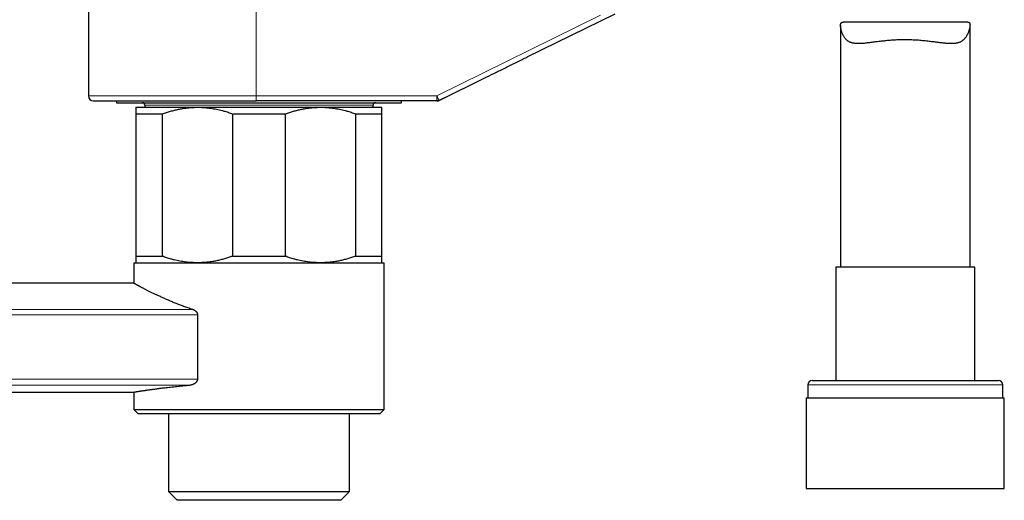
# Model space of a CAD drawing. Header units: millimetres. Extents: x 8 to 1267, y 12 to 1009.
# Tile 15 of 72: x 263 to 377, y 649 to 705. Entities that reach past the tile are written whole.
import ezdxf

# ---------------------------------------------------------------- set-up
doc = ezdxf.new("R2010")
doc.units = ezdxf.units.MM

msp = doc.modelspace()

# ---------------------------------------------------------------- linework, layer by layer
at = {"color": 7, "linetype": 'Continuous', "lineweight": 30}
for p, q in [((271.06, 721.86), (271.06, 696.13)), ((321.89, 700.62), (332.07, 705.63)), ((358.18, 704.27), (358.18, 676.3)), ((372.92, 704.66), (358.47, 704.66)), ((373.18, 676.3), (373.18, 704.33)), ((311.68, 695.59), (317.21, 698.32)), ((312.37, 695.93), (311.68, 695.59)), ((274.31, 695.53), (274.31, 695.33)), ((274.31, 695.33), (307.31, 695.33)), ((276.56, 694.8), (283.69, 694.8)), ((277.59, 695.03), (277.59, 694.8)), ((283.69, 694.8), (297.94, 694.8)), ((311.41, 695.53), (290.48, 695.53)), ((297.94, 694.8), (305.06, 694.8)), ((304.03, 694.8), (304.03, 695.03)), ((307.31, 695.33), (307.31, 695.53)), ((311.68, 695.59), (311.68, 695.59)), ((276.56, 694.05), (279.63, 694.05)), ((276.56, 694.05), (276.56, 677.55)), ((279.63, 677.55), (279.63, 694.05)), ((287.74, 694.05), (293.88, 694.05)), ((287.74, 694.05), (287.74, 677.55)), ((293.88, 677.55), (293.88, 694.05)), ((301.99, 694.05), (301.99, 677.55)), ((301.99, 694.05), (305.06, 694.05)), ((305.06, 677.55), (305.06, 694.05)), ((276.56, 677.55), (279.63, 677.55)), ((287.74, 677.55), (293.88, 677.55)), ((301.99, 677.55), (305.06, 677.55)), ((276.31, 676.8), (276.31, 674.42)), ((276.31, 676.8), (305.31, 676.8)), ((305.31, 659.8), (305.31, 676.8)), ((357.63, 676.3), (357.63, 663.17)), ((373.73, 676.3), (357.63, 676.3)), ((373.73, 663.17), (373.73, 676.3)), ((276.31, 674.42), (30.71, 674.42)), ((283.73, 663.33), (283.73, 670.78)), ((354.88, 663.17), (376.48, 663.17)), ((51.46, 661.82), (276.31, 661.82)), ((276.31, 661.82), (276.31, 659.8)), ((354.38, 662.67), (354.38, 661.17)), ((376.98, 661.17), (376.98, 662.67)), ((354.2, 661.17), (354.2, 650.67)), ((354.2, 661.17), (377.15, 661.17)), ((377.15, 650.67), (377.15, 661.17)), ((276.31, 659.8), (276.81, 659.3)), ((276.31, 659.8), (305.31, 659.8)), ((304.81, 659.3), (276.81, 659.3)), ((280.34, 659.3), (280.34, 650.3)), ((301.29, 650.3), (301.29, 659.3)), ((304.81, 659.3), (305.31, 659.8)), ((280.34, 650.3), (281.34, 649.3)), ((280.34, 650.3), (301.29, 650.3)), ((300.29, 649.3), (301.29, 650.3)), ((354.2, 650.67), (377.15, 650.67)), ((300.29, 649.3), (281.34, 649.3))]:
    msp.add_line(p, q, dxfattribs=at)
at = {"color": 252, "linetype": 'Continuous', "lineweight": 0}
for p, q in [((290.47, 696.13), (290.47, 720.5)), ((330.38, 705.47), (311.4, 696.13)), ((317.21, 698.32), (330.65, 704.94)), ((271.06, 696.13), (290.47, 696.13)), ((290.47, 696.13), (311.4, 696.13)), ((282.44, 695.03), (277.59, 695.03)), ((304.03, 695.03), (282.44, 695.03)), ((39.96, 671.4), (283.1, 671.4)), ((283.73, 670.78), (39.96, 670.78)), ((39.96, 663.33), (283.73, 663.33)), ((282.74, 662.63), (39.96, 662.63)), ((376.98, 662.67), (354.38, 662.67))]:
    msp.add_line(p, q, dxfattribs=at)
at = {"color": 7, "linetype": 'Continuous', "lineweight": 30}
for centre, radius, start, end in [((271.66, 696.13), 0.6, 180, 270), ((277.29, 695.03), 0.3, 0, 90), ((304.33, 695.03), 0.3, 90, 180), ((354.88, 662.67), 0.5, 90, 180), ((376.48, 662.67), 0.5, 0, 90)]:
    msp.add_arc(centre, radius, start, end, dxfattribs=at)
at = {"color": 252, "linetype": 'Continuous', "lineweight": 0}
for centre in [(299.07, 695.98), (320, 695.98)]:
    msp.add_arc(centre, 8.6, 179.0014, 182.9983, dxfattribs=at)
at = {"color": 7, "linetype": 'Continuous', "lineweight": 30}
for points, knots in [([(365.61, 702.61), (365.5, 702.61), (365.3, 702.61), (365, 702.6), (364.69, 702.59), (364.38, 702.57), (364.08, 702.55), (363.78, 702.53), (363.47, 702.5), (363.18, 702.47), (362.89, 702.44), (362.61, 702.41), (362.33, 702.37), (362.06, 702.34), (361.8, 702.3), (361.53, 702.27), (361.28, 702.24), (361.05, 702.21), (360.84, 702.19), (360.66, 702.18), (360.48, 702.17), (360.31, 702.17), (360.15, 702.17), (359.98, 702.17), (359.83, 702.19), (359.68, 702.21), (359.56, 702.23), (359.44, 702.27), (359.33, 702.3), (359.23, 702.35), (359.13, 702.4), (359.03, 702.47), (358.94, 702.54), (358.85, 702.62), (358.75, 702.73), (358.64, 702.87), (358.55, 703.01), (358.47, 703.16), (358.4, 703.31), (358.34, 703.47), (358.29, 703.63), (358.25, 703.76), (358.22, 703.88), (358.2, 703.98), (358.19, 704.08), (358.18, 704.17), (358.17, 704.25), (358.18, 704.33), (358.18, 704.4), (358.2, 704.46), (358.21, 704.52), (358.24, 704.56), (358.27, 704.59), (358.31, 704.62), (358.35, 704.64), (358.4, 704.65), (358.44, 704.66), (358.47, 704.66), (358.47, 704.66)], [0, 0, 0, 0, 0.021208, 0.042456, 0.064007, 0.085559, 0.107274, 0.128989, 0.151012, 0.173076, 0.194284, 0.215526, 0.237035, 0.258544, 0.280197, 0.30185, 0.323783, 0.345756, 0.362414, 0.379092, 0.395946, 0.4128, 0.429758, 0.446715, 0.463883, 0.481088, 0.49521, 0.509357, 0.523704, 0.538051, 0.552517, 0.566983, 0.581664, 0.596371, 0.617784, 0.639253, 0.661001, 0.68275, 0.704615, 0.72648, 0.748547, 0.770638, 0.785556, 0.800486, 0.81554, 0.830594, 0.845737, 0.860879, 0.876212, 0.891582, 0.906504, 0.921459, 0.936672, 0.951885, 0.967234, 0.982583, 0.998184, 1, 1, 1, 1]), ([(372.92, 704.66), (372.92, 704.66), (372.95, 704.66), (372.98, 704.65), (373.03, 704.64), (373.06, 704.62), (373.1, 704.6), (373.12, 704.57), (373.14, 704.53), (373.16, 704.48), (373.17, 704.43), (373.18, 704.36), (373.18, 704.29), (373.17, 704.22), (373.16, 704.13), (373.14, 704.02), (373.11, 703.88), (373.06, 703.7), (373, 703.51), (372.92, 703.32), (372.83, 703.14), (372.72, 702.95), (372.62, 702.81), (372.52, 702.7), (372.45, 702.63), (372.36, 702.55), (372.27, 702.48), (372.17, 702.41), (372.06, 702.35), (371.94, 702.3), (371.82, 702.26), (371.69, 702.23), (371.56, 702.2), (371.42, 702.19), (371.28, 702.17), (371.13, 702.17), (370.98, 702.17), (370.82, 702.17), (370.66, 702.18), (370.5, 702.19), (370.3, 702.2), (370.08, 702.23), (369.82, 702.25), (369.56, 702.29), (369.29, 702.32), (369.01, 702.36), (368.73, 702.39), (368.44, 702.43), (368.14, 702.46), (367.84, 702.49), (367.53, 702.52), (367.22, 702.55), (366.91, 702.57), (366.59, 702.58), (366.26, 702.6), (365.94, 702.6), (365.72, 702.61), (365.61, 702.61)], [0, 0, 0, 0, 0.004469, 0.018597, 0.03282, 0.047044, 0.061456, 0.075897, 0.089843, 0.103816, 0.118, 0.132184, 0.146484, 0.160784, 0.175284, 0.189804, 0.21569, 0.241639, 0.267726, 0.293852, 0.320368, 0.346933, 0.373684, 0.387107, 0.40053, 0.415497, 0.430491, 0.445719, 0.460947, 0.476318, 0.491689, 0.507312, 0.522968, 0.537936, 0.552928, 0.568082, 0.583236, 0.598471, 0.613706, 0.629087, 0.644485, 0.666017, 0.687591, 0.709455, 0.731319, 0.753336, 0.775353, 0.797664, 0.820014, 0.842049, 0.864124, 0.886524, 0.908924, 0.931506, 0.954087, 0.977018, 1, 1, 1, 1]), ([(317.21, 698.32), (317.58, 698.5), (318.34, 698.87), (319.5, 699.44), (320.69, 700.03), (321.48, 700.42), (321.88, 700.61)], [0, 0, 0, 0, 0.233881, 0.488621, 0.743998, 1, 1, 1, 1]), ([(271.66, 695.53), (271.66, 695.53), (271.67, 695.53), (271.69, 695.53), (271.73, 695.53), (271.78, 695.53), (271.84, 695.53), (271.9, 695.53), (271.97, 695.53), (272.07, 695.53), (272.2, 695.53), (272.36, 695.53), (272.55, 695.53), (272.75, 695.53), (272.96, 695.53), (273.16, 695.53), (273.35, 695.53), (273.55, 695.53), (273.76, 695.53), (273.99, 695.53), (274.22, 695.53), (274.46, 695.53), (274.73, 695.53), (275.03, 695.53), (275.35, 695.53), (275.68, 695.53), (276.03, 695.53), (276.39, 695.53), (276.77, 695.53), (277.17, 695.53), (277.62, 695.53), (278.1, 695.53), (278.59, 695.53), (279.1, 695.53), (279.62, 695.53), (280.12, 695.53), (280.61, 695.53), (281.08, 695.53), (281.55, 695.53), (282.03, 695.53), (282.52, 695.53), (283.02, 695.53), (283.47, 695.53), (283.88, 695.53), (284.24, 695.53), (284.6, 695.53), (284.96, 695.53), (285.33, 695.53), (285.72, 695.53), (286.14, 695.53), (286.58, 695.53), (287.01, 695.53), (287.5, 695.53), (288.05, 695.53), (288.65, 695.53), (289.26, 695.53), (289.87, 695.53), (290.27, 695.53), (290.48, 695.53)], [0, 0, 0, 0, 0.018329, 0.036624, 0.0549, 0.073171, 0.087533, 0.101909, 0.116306, 0.131538, 0.153285, 0.175, 0.196709, 0.218437, 0.240209, 0.256318, 0.272396, 0.288452, 0.304498, 0.320542, 0.336596, 0.352668, 0.36877, 0.387561, 0.406311, 0.425036, 0.443752, 0.462473, 0.481218, 0.5, 0.521919, 0.543785, 0.565624, 0.587461, 0.609321, 0.63123, 0.649637, 0.668006, 0.68635, 0.704686, 0.723028, 0.741391, 0.759789, 0.772734, 0.785658, 0.798567, 0.811466, 0.82436, 0.837254, 0.852459, 0.867679, 0.882925, 0.89735, 0.917889, 0.938403, 0.958912, 0.979437, 1, 1, 1, 1]), ([(276.56, 694.8), (276.56, 694.8), (276.56, 694.79), (276.56, 694.78), (276.56, 694.75), (276.56, 694.71), (276.56, 694.66), (276.56, 694.61), (276.56, 694.54), (276.56, 694.46), (276.56, 694.35), (276.56, 694.22), (276.56, 694.1), (276.56, 694.05)], [0, 0, 0, 0, 0.082053, 0.164121, 0.246175, 0.328767, 0.411375, 0.493969, 0.578085, 0.662214, 0.746332, 0.873164, 1, 1, 1, 1]), ([(279.63, 694.05), (279.78, 694.1), (280.09, 694.21), (280.55, 694.34), (281.01, 694.47), (281.48, 694.57), (281.96, 694.66), (282.44, 694.73), (282.93, 694.77), (283.34, 694.79), (283.6, 694.8), (283.69, 694.8)], [0, 0, 0, 0, 0.115384, 0.230766, 0.346615, 0.462462, 0.579977, 0.69749, 0.81568, 0.933869, 1, 1, 1, 1]), ([(283.69, 694.8), (283.8, 694.8), (284.03, 694.79), (284.36, 694.78), (284.7, 694.75), (285.04, 694.71), (285.38, 694.66), (285.72, 694.61), (286.06, 694.54), (286.4, 694.46), (286.79, 694.35), (287.24, 694.22), (287.58, 694.1), (287.74, 694.05)], [0, 0, 0, 0, 0.082053, 0.164121, 0.246175, 0.328767, 0.411375, 0.493969, 0.578085, 0.662214, 0.746332, 0.873164, 1, 1, 1, 1]), ([(293.88, 694.05), (294.03, 694.1), (294.34, 694.21), (294.8, 694.34), (295.26, 694.47), (295.73, 694.57), (296.21, 694.66), (296.69, 694.73), (297.18, 694.77), (297.59, 694.79), (297.85, 694.8), (297.94, 694.8)], [0, 0, 0, 0, 0.115384, 0.230766, 0.346615, 0.462462, 0.579977, 0.69749, 0.81568, 0.933869, 1, 1, 1, 1]), ([(297.94, 694.8), (298.05, 694.8), (298.28, 694.79), (298.61, 694.78), (298.95, 694.75), (299.29, 694.71), (299.63, 694.66), (299.97, 694.61), (300.31, 694.54), (300.65, 694.46), (301.04, 694.35), (301.49, 694.22), (301.83, 694.1), (301.99, 694.05)], [0, 0, 0, 0, 0.082053, 0.164121, 0.246175, 0.328767, 0.411375, 0.493969, 0.578085, 0.662214, 0.746332, 0.873164, 1, 1, 1, 1]), ([(305.06, 694.05), (305.06, 694.1), (305.06, 694.22), (305.06, 694.36), (305.06, 694.49), (305.06, 694.59), (305.06, 694.66), (305.06, 694.71), (305.06, 694.75), (305.06, 694.78), (305.06, 694.79), (305.06, 694.8), (305.06, 694.8)], [0, 0, 0, 0, 0.1233152, 0.2466278, 0.3705183, 0.4944063, 0.5783848, 0.6623777, 0.7463548, 0.8308979, 0.9154574, 1, 1, 1, 1]), ([(276.56, 677.55), (276.56, 677.49), (276.56, 677.38), (276.56, 677.23), (276.56, 677.1), (276.56, 677), (276.56, 676.93), (276.56, 676.88), (276.56, 676.85), (276.56, 676.82), (276.56, 676.8), (276.56, 676.8), (276.56, 676.8)], [0, 0, 0, 0, 0.123315, 0.246628, 0.370518, 0.494406, 0.578385, 0.662378, 0.746355, 0.830898, 0.915457, 1, 1, 1, 1]), ([(283.69, 676.8), (283.58, 676.8), (283.35, 676.8), (283.01, 676.82), (282.67, 676.84), (282.33, 676.88), (282, 676.93), (281.66, 676.99), (281.32, 677.05), (280.98, 677.13), (280.58, 677.24), (280.13, 677.37), (279.8, 677.49), (279.63, 677.55)], [0, 0, 0, 0, 0.082053, 0.164121, 0.246175, 0.328767, 0.411375, 0.493969, 0.578085, 0.662214, 0.746332, 0.873164, 1, 1, 1, 1]), ([(287.74, 677.55), (287.59, 677.49), (287.29, 677.39), (286.83, 677.25), (286.36, 677.12), (285.89, 677.02), (285.41, 676.93), (284.93, 676.86), (284.45, 676.82), (284.03, 676.8), (283.78, 676.8), (283.69, 676.8)], [0, 0, 0, 0, 0.115384, 0.230766, 0.346615, 0.462462, 0.579977, 0.69749, 0.81568, 0.933869, 1, 1, 1, 1]), ([(297.94, 676.8), (297.83, 676.8), (297.6, 676.8), (297.26, 676.82), (296.92, 676.84), (296.58, 676.88), (296.25, 676.93), (295.91, 676.99), (295.57, 677.05), (295.23, 677.13), (294.83, 677.24), (294.38, 677.37), (294.05, 677.49), (293.88, 677.55)], [0, 0, 0, 0, 0.082053, 0.164121, 0.246175, 0.328767, 0.411375, 0.493969, 0.578085, 0.662214, 0.746332, 0.873164, 1, 1, 1, 1]), ([(301.99, 677.55), (301.84, 677.49), (301.54, 677.39), (301.08, 677.25), (300.61, 677.12), (300.14, 677.02), (299.66, 676.93), (299.18, 676.86), (298.7, 676.82), (298.28, 676.8), (298.03, 676.8), (297.94, 676.8)], [0, 0, 0, 0, 0.115384, 0.230766, 0.346615, 0.462462, 0.579977, 0.69749, 0.81568, 0.933869, 1, 1, 1, 1]), ([(305.06, 676.8), (305.06, 676.8), (305.06, 676.8), (305.06, 676.82), (305.06, 676.84), (305.06, 676.88), (305.06, 676.93), (305.06, 676.99), (305.06, 677.05), (305.06, 677.13), (305.06, 677.24), (305.06, 677.37), (305.06, 677.49), (305.06, 677.55)], [0, 0, 0, 0, 0.082053, 0.164121, 0.246175, 0.328767, 0.411375, 0.493969, 0.578085, 0.662214, 0.746332, 0.873164, 1, 1, 1, 1]), ([(283.1, 671.4), (283.01, 671.42), (282.83, 671.48), (282.58, 671.57), (282.33, 671.66), (282.08, 671.75), (281.83, 671.84), (281.59, 671.93), (281.35, 672.03), (281.12, 672.12), (280.89, 672.21), (280.66, 672.31), (280.43, 672.4), (280.21, 672.5), (280, 672.59), (279.79, 672.69), (279.58, 672.78), (279.39, 672.87), (279.2, 672.96), (279.01, 673.04), (278.84, 673.13), (278.66, 673.21), (278.49, 673.29), (278.33, 673.37), (278.17, 673.45), (278.02, 673.52), (277.87, 673.6), (277.73, 673.67), (277.59, 673.74), (277.46, 673.81), (277.34, 673.87), (277.22, 673.94), (277.11, 673.99), (277.01, 674.05), (276.92, 674.1), (276.84, 674.14), (276.76, 674.18), (276.69, 674.22), (276.62, 674.25), (276.56, 674.29), (276.51, 674.31), (276.46, 674.34), (276.42, 674.36), (276.39, 674.38), (276.36, 674.4), (276.34, 674.41), (276.32, 674.42), (276.31, 674.42), (276.31, 674.42), (276.31, 674.42)], [0, 0, 0, 0, 0.021413, 0.042825, 0.064275, 0.085725, 0.107285, 0.128845, 0.150442, 0.172039, 0.194055, 0.216071, 0.238125, 0.260179, 0.282352, 0.304525, 0.326739, 0.348952, 0.370365, 0.391778, 0.413229, 0.434679, 0.456249, 0.477819, 0.49943, 0.521042, 0.54314, 0.565239, 0.587386, 0.609532, 0.631829, 0.654126, 0.676476, 0.698826, 0.718791, 0.738756, 0.758761, 0.778767, 0.798897, 0.819028, 0.839202, 0.859376, 0.880056, 0.900736, 0.921464, 0.942193, 0.963071, 0.983949, 1, 1, 1, 1]), ([(283.73, 670.78), (283.72, 670.8), (283.72, 670.84), (283.71, 670.9), (283.68, 670.97), (283.64, 671.03), (283.59, 671.09), (283.54, 671.15), (283.47, 671.2), (283.39, 671.26), (283.3, 671.31), (283.2, 671.36), (283.13, 671.38), (283.1, 671.4)], [0, 0, 0, 0, 0.060859, 0.121763, 0.197336, 0.273042, 0.352948, 0.433168, 0.513267, 0.634593, 0.75637, 0.87837, 1, 1, 1, 1]), ([(282.74, 662.63), (282.79, 662.64), (282.89, 662.65), (283.03, 662.68), (283.18, 662.73), (283.3, 662.79), (283.41, 662.85), (283.49, 662.91), (283.55, 662.97), (283.6, 663.02), (283.65, 663.08), (283.68, 663.14), (283.71, 663.2), (283.72, 663.26), (283.72, 663.3), (283.73, 663.33)], [0, 0, 0, 0, 0.122489, 0.245443, 0.368237, 0.490508, 0.57161, 0.652666, 0.707187, 0.761792, 0.816182, 0.864023, 0.911802, 0.955919, 1, 1, 1, 1]), ([(276.31, 661.82), (276.31, 661.82), (276.31, 661.82), (276.32, 661.82), (276.33, 661.83), (276.35, 661.83), (276.38, 661.83), (276.41, 661.84), (276.46, 661.85), (276.52, 661.86), (276.6, 661.87), (276.68, 661.88), (276.78, 661.9), (276.88, 661.91), (276.97, 661.93), (277.07, 661.94), (277.17, 661.96), (277.28, 661.97), (277.39, 661.99), (277.5, 662.01), (277.62, 662.02), (277.76, 662.05), (277.93, 662.07), (278.12, 662.1), (278.32, 662.12), (278.53, 662.15), (278.74, 662.18), (278.95, 662.21), (279.15, 662.24), (279.34, 662.26), (279.53, 662.29), (279.77, 662.31), (280.05, 662.35), (280.4, 662.39), (280.75, 662.43), (281.12, 662.47), (281.51, 662.51), (281.91, 662.55), (282.31, 662.59), (282.6, 662.62), (282.74, 662.63)], [0, 0, 0, 0, 0.012264, 0.034155, 0.055001, 0.075846, 0.096727, 0.117608, 0.145821, 0.174039, 0.202252, 0.230666, 0.259086, 0.2875, 0.309102, 0.330704, 0.352346, 0.373988, 0.394861, 0.415735, 0.436644, 0.457552, 0.485795, 0.514044, 0.542286, 0.570727, 0.599172, 0.627612, 0.649228, 0.670844, 0.692499, 0.714153, 0.74943, 0.784748, 0.820389, 0.85603, 0.891845, 0.92766, 0.963808, 1, 1, 1, 1])]:
    msp.add_open_spline(points, degree=3, knots=knots, dxfattribs=at)
at = {"color": 252, "linetype": 'Continuous', "lineweight": 0}
msp.add_open_spline([(311.4, 696.13), (311.4, 696.13), (311.41, 696.12), (311.41, 696.11), (311.41, 696.1), (311.42, 696.09), (311.42, 696.09), (311.43, 696.08), (311.43, 696.06), (311.44, 696.04), (311.46, 696.01), (311.48, 695.97), (311.5, 695.93), (311.51, 695.9), (311.52, 695.88), (311.54, 695.86), (311.55, 695.83), (311.56, 695.8), (311.58, 695.78), (311.59, 695.75), (311.6, 695.74), (311.6, 695.73), (311.61, 695.71), (311.62, 695.7), (311.62, 695.69), (311.63, 695.68), (311.63, 695.66), (311.64, 695.65), (311.65, 695.63), (311.67, 695.61), (311.67, 695.59), (311.67, 695.59), (311.68, 695.59)], degree=3, knots=[0, 0, 0, 0, 0.00918, 0.020949, 0.032688, 0.040599, 0.052642, 0.064471, 0.073255, 0.103998, 0.134401, 0.183817, 0.25006, 0.275363, 0.304139, 0.336385, 0.372104, 0.411293, 0.453953, 0.500084, 0.51802, 0.537731, 0.559218, 0.582481, 0.607521, 0.634336, 0.662926, 0.693293, 0.759331, 0.832463, 0.912687, 1, 1, 1, 1], dxfattribs=at)
at = {"color": 7, "linetype": 'Continuous', "lineweight": 30}
for points in [[(311.68, 695.59), (311.65, 695.58), (311.61, 695.56), (311.55, 695.54), (311.48, 695.53), (311.43, 695.53), (311.41, 695.53)], [(311.41, 695.53), (311.43, 695.53), (311.48, 695.53), (311.55, 695.54), (311.61, 695.56), (311.65, 695.58), (311.68, 695.59)]]:
    msp.add_open_spline(points, degree=3, dxfattribs=at)

doc.saveas('drawing.dxf')
